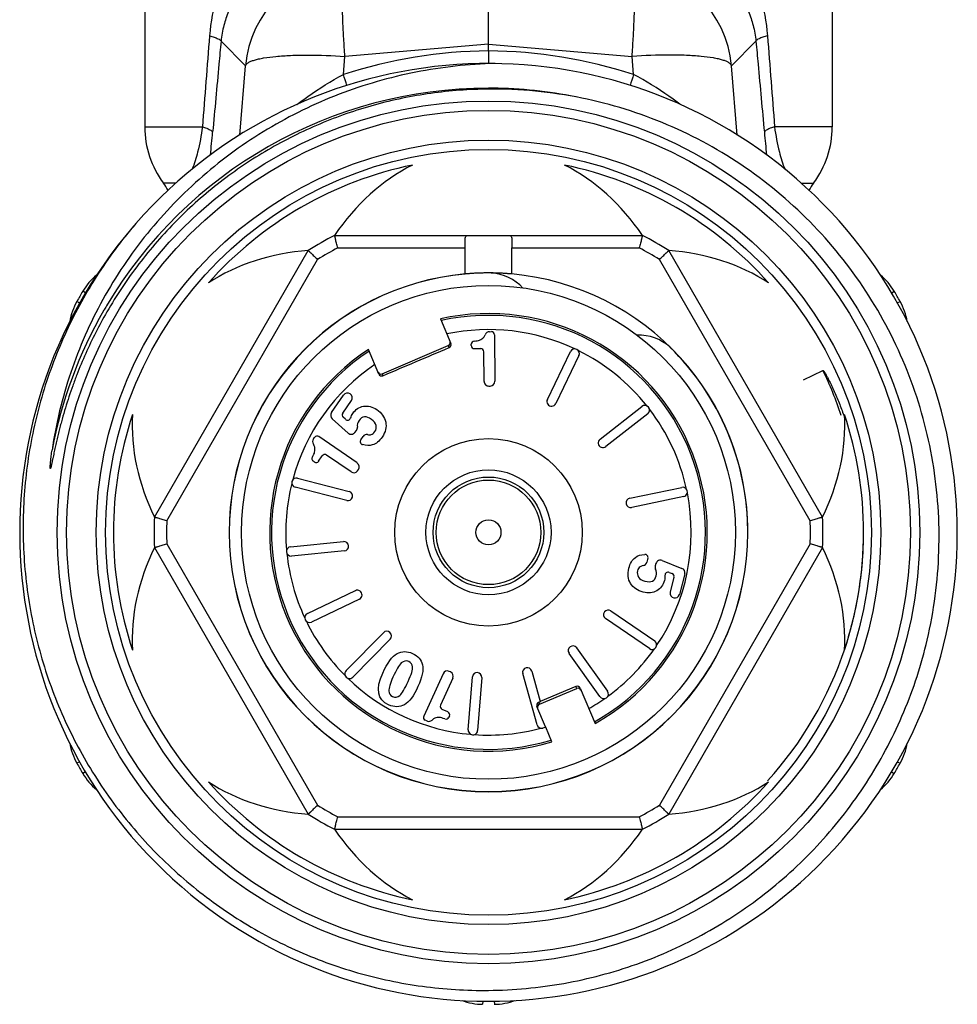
# Model space of a CAD drawing. Header units: millimetres. Extents: x 14365 to 105143, y -126377 to -22383.
# Tile 118 of 256: x 73146 to 73176, y -126206 to -126174. Entities that reach past the tile are written whole.
import ezdxf

# ---------------------------------------------------------------- set-up
doc = ezdxf.new("R2010")
doc.units = ezdxf.units.MM

msp = doc.modelspace()

# ---------------------------------------------------------------- linework, layer by layer
at = {"color": 0, "linetype": 'Continuous', "lineweight": -2}
for p, q in [((73149.834, -126170.463), (73149.834, -126177.547)), ((73171.834, -126170.463), (73171.834, -126177.547)), ((73160.834, -126174.899), (73160.834, -126172.02)), ((73153.06, -126175.59), (73152.276, -126174.81)), ((73160.834, -126174.899), (73156.24, -126175.29)), ((73160.834, -126175.116), (73160.834, -126174.899)), ((73160.834, -126174.899), (73165.428, -126175.29)), ((73168.608, -126175.59), (73169.392, -126174.81)), ((73156.192, -126175.869), (73156.24, -126175.29)), ((73160.834, -126175.116), (73160.834, -126175.519)), ((73165.476, -126175.869), (73165.428, -126175.29)), ((73152.879, -126177.809), (73153.06, -126175.59)), ((73168.789, -126177.809), (73168.608, -126175.59)), ((73149.834, -126177.547), (73151.681, -126177.547)), ((73171.834, -126177.547), (73169.987, -126177.547)), ((73150.828, -126179.347), (73150.434, -126179.347)), ((73170.834, -126179.347), (73171.234, -126179.347)), ((73155.911, -126181.019), (73165.757, -126181.019)), ((73150.145, -126190.033), (73155.069, -126181.505)), ((73156.009, -126181.419), (73160.086, -126181.419)), ((73160.086, -126182.253), (73160.086, -126181.419)), ((73161.582, -126182.253), (73161.582, -126181.419)), ((73161.582, -126181.419), (73165.659, -126181.419)), ((73171.523, -126190.033), (73166.6, -126181.505)), ((73150.541, -126190.147), (73155.366, -126181.79)), ((73171.127, -126190.147), (73166.302, -126181.79)), ((73147.94, -126182.861), (73147.851, -126182.808)), ((73173.726, -126182.862), (73173.817, -126182.808)), ((73147.756, -126183.182), (73147.665, -126183.131)), ((73173.913, -126183.181), (73174.003, -126183.131)), ((73159.294, -126183.69), (73159.627, -126184.477)), ((73160.868, -126184.099), (73160.927, -126184.098)), ((73161.028, -126184.197), (73161.041, -126185.686)), ((73157.326, -126185.454), (73156.992, -126184.667)), ((73157.431, -126185.445), (73159.548, -126184.546)), ((73159.574, -126184.608), (73159.548, -126184.546)), ((73160.282, -126184.543), (73160.282, -126184.501)), ((73160.383, -126184.642), (73160.586, -126184.64)), ((73160.695, -126185.689), (73160.687, -126184.739)), ((73162.718, -126186.268), (73163.457, -126184.736)), ((73163.727, -126184.866), (73162.988, -126186.398)), ((73170.914, -126185.637), (73171.535, -126185.336)), ((73157.431, -126185.445), (73157.457, -126185.507)), ((73160.846, -126185.838), (73160.892, -126185.837)), ((73155.813, -126186.689), (73156.199, -126186.127)), ((73156.172, -126186.705), (73156.451, -126186.3)), ((73164.404, -126187.539), (73165.744, -126186.492)), ((73156.342, -126187.341), (73155.836, -126186.885)), ((73156.261, -126186.903), (73156.187, -126186.836)), ((73165.929, -126186.729), (73164.589, -126187.776)), ((73156.562, -126187.32), (73156.609, -126187.258)), ((73155.234, -126187.531), (73155.267, -126187.483)), ((73156.633, -126188.3), (73155.406, -126187.457)), ((73156.749, -126187.56), (73156.82, -126187.456)), ((73155.261, -126188.266), (73155.227, -126188.242)), ((73155.4, -126188.24), (73155.515, -126188.073)), ((73156.437, -126188.585), (73155.654, -126188.047)), ((73156.646, -126188.547), (73156.672, -126188.509)), ((73154.726, -126188.784), (73156.372, -126189.21)), ((73156.297, -126189.5), (73154.65, -126189.075)), ((73165.354, -126189.426), (73167.019, -126189.079)), ((73167.08, -126189.373), (73165.415, -126189.719)), ((73150.145, -126191.005), (73155.069, -126199.533)), ((73150.541, -126190.89), (73155.366, -126199.247)), ((73154.501, -126190.978), (73156.194, -126190.815)), ((73171.127, -126190.89), (73166.302, -126199.247)), ((73171.523, -126191.005), (73166.6, -126199.533)), ((73156.222, -126191.114), (73154.529, -126191.277)), ((73165.935, -126191.349), (73165.904, -126191.471)), ((73166.193, -126191.511), (73166.17, -126191.585)), ((73166.392, -126191.416), (73167.024, -126191.671)), ((73166.618, -126191.8), (73166.71, -126191.837)), ((73166.769, -126191.955), (73166.646, -126192.431)), ((73167.112, -126191.848), (73166.942, -126192.508)), ((73155.04, -126193.116), (73156.575, -126192.384)), ((73156.704, -126192.655), (73155.169, -126193.387)), ((73165.981, -126194.238), (73164.579, -126193.275)), ((73164.749, -126193.028), (73166.151, -126193.991)), ((73156.278, -126194.942), (73157.47, -126193.729)), ((73157.684, -126193.939), (73156.492, -126195.152)), ((73163.655, -126194.215), (73164.643, -126195.6)), ((73164.398, -126195.774), (73163.411, -126194.39)), ((73159.379, -126195.041), (73158.761, -126196.396)), ((73159.693, -126195.185), (73159.299, -126196.049)), ((73159.619, -126194.986), (73159.577, -126194.967)), ((73160.186, -126196.836), (73160.32, -126195.14)), ((73160.619, -126195.164), (73160.486, -126196.859)), ((73162.386, -126196.676), (73161.932, -126195.037)), ((73162.221, -126194.957), (73162.492, -126195.934)), ((73163.633, -126195.45), (73162.492, -126195.934)), ((73163.66, -126195.512), (73163.633, -126195.45)), ((73163.764, -126195.503), (73164.244, -126196.632)), ((73162.463, -126196.02), (73163.66, -126195.512)), ((73162.661, -126196.742), (73162.385, -126196.092)), ((73162.493, -126195.938), (73162.438, -126195.961)), ((73162.438, -126195.961), (73162.463, -126196.02)), ((73159.534, -126196.266), (73159.349, -126196.181)), ((73159.583, -126196.398), (73159.566, -126196.436)), ((73158.865, -126196.553), (73158.811, -126196.528)), ((73162.666, -126196.754), (73162.571, -126196.781)), ((73162.863, -126197.218), (73162.666, -126196.754)), ((73147.755, -126197.856), (73147.665, -126197.907)), ((73173.913, -126197.856), (73174.003, -126197.907)), ((73147.942, -126198.176), (73147.851, -126198.23)), ((73173.727, -126198.176), (73173.817, -126198.23)), ((73156.009, -126199.619), (73165.659, -126199.619)), ((73155.911, -126200.019), (73165.757, -126200.019)), ((73160.649, -126205.513), (73160.647, -126205.618)), ((73161.019, -126205.513), (73161.021, -126205.618))]:
    msp.add_line(p, q, dxfattribs=at)
for radius in [13.8, 13.5, 12.55, 12.25, 7.9, 3, 2, 1.77, 1.673, 0.4]:
    msp.add_circle((73160.834, -126190.519), radius, dxfattribs=at)
for centre, radius, start, end in [((73156.549, -126175.9), 3.503, 95.0702, 174.9331), ((73165.119, -126175.9), 3.503, 5.0669, 84.9298), ((73161.008, -126190.864), 15.75, 90.6339, 107.8048), ((73160.66, -126190.864), 15.75, 72.1952, 89.3661), ((73160.834, -126190.519), 15, 139.2303, 138.8082), ((73102.183, -126192.866), 56.621, 17.0913, 17.4689), ((73219.494, -126192.869), 56.63, 162.5311, 162.9081), ((73160.834, -126190.519), 14.21, 90.002, 149.3478), ((73160.834, -126190.489), 14.18, 89.4131, 90.0033), ((73160.964, -126190.64), 14.302, 78.4831, 90.5187), ((73160.833, -126190.525), 14.216, 78.6748, 89.4107), ((73152.834, -126177.547), 3, 180, 216.8699), ((73168.834, -126177.547), 3, 323.1301, 0), ((73079.532, -126171.031), 72.784, 354.15434, 354.72585), ((73242.127, -126171.032), 72.775, 185.27414, 185.84724), ((73160.834, -126190.519), 12, 101.6766, 138.3234), ((73160.834, -126190.519), 12, 41.6766, 78.3234), ((73148.834, -126180.547), 2, 29.1836, 36.8699), ((73172.834, -126180.547), 2, 143.1301, 150.8636), ((73160.834, -126190.519), 10.7, 117.3956, 122.6044), ((73160.834, -126190.519), 10.7, 57.3956, 62.6044), ((73160.834, -126190.519), 10.3, 117.9331, 122.0669), ((73160.834, -126190.519), 10.3, 57.9331, 62.0669), ((73160.834, -126190.519), 8.3, 95.1728, 180), ((73160.834, -126190.519), 8.295, 95.1842, 180), ((73160.834, -126183.719), 1.5, 42.7113, 86.5541), ((73160.834, -126190.519), 8.3, 0, 84.8272), ((73149.571, -126183.829), 2, 129.629, 149.292), ((73172.097, -126183.829), 2, 30.708, 50.3124), ((73160.834, -126190.519), 15.1, 149.292, 150.708), ((73160.834, -126190.519), 15.1, 29.292, 30.708), ((73149.409, -126184.11), 2, 150.708, 170.3287), ((73172.259, -126184.11), 2, 9.5991, 29.292), ((73160.835, -126190.519), 14.21, 150.0079, 169.3258), ((73160.813, -126190.507), 14.185, 149.3461, 150.007), ((73160.834, -126190.519), 7, 299.1506, 102.7134), ((73160.834, -126190.519), 6.942, 299.202, 102.627), ((73160.834, -126190.519), 6.486, 64.7815, 101.8882), ((73160.869, -126184.249), 0.15, 90.5, 158.8914), ((73160.928, -126184.198), 0.1, 0.5, 90.5), ((73159.535, -126184.516), 0.1, 293.0502, 23.0616), ((73160.382, -126184.5), 0.1, 93.504, 180.5), ((73165.642, -126185.71), 1.5, 48.4459, 91.9926), ((73160.834, -126190.519), 7, 123.2866, 286.8494), ((73160.834, -126190.519), 6.942, 123.373, 286.798), ((73160.382, -126184.542), 0.1, 180.5, 270.5), ((73160.587, -126184.74), 0.1, 0.5, 90.5), ((73163.592, -126184.801), 0.15, 334.25, 154.25), ((73160.834, -126190.519), 6.486, 38.5315, 63.7185), ((73160.834, -126190.519), 8.295, 0, 45.6222), ((73160.834, -126190.519), 6.486, 124.1118, 164.9685), ((73160.815, -126190.526), 11.91, 18.3386, 25.8345), ((73157.418, -126185.415), 0.1, 202.9384, 292.9498), ((73160.845, -126185.688), 0.15, 180.5, 270.5), ((73160.891, -126185.687), 0.15, 270.5, 0.5), ((73156.322, -126186.212), 0.15, 325.5, 145.5), ((73162.853, -126186.333), 0.15, 154.25, 334.25), ((73165.837, -126186.61), 0.15, 308, 128), ((73160.834, -126190.519), 6.486, 12.2815, 37.4685), ((73160.834, -126190.519), 12, 161.6766, 198.3234), ((73155.936, -126186.774), 0.15, 145.5, 227.948), ((73156.254, -126186.762), 0.1, 145.5, 227.9551), ((73156.328, -126186.829), 0.1, 227.9551, 342.887), ((73160.834, -126190.519), 12, 341.6766, 18.3234), ((73156.489, -126187.168), 0.15, 322.9906, 6.2843), ((73155.357, -126187.616), 0.15, 145.5, 213.8914), ((73155.35, -126187.539), 0.1, 55.5, 145.5), ((73156.442, -126187.23), 0.15, 227.948, 322.9906), ((73156.831, -126187.617), 0.1, 145.5, 252.8727), ((73156.943, -126187.541), 0.15, 80.8809, 145.5), ((73164.496, -126187.658), 0.15, 128, 308), ((73155.283, -126188.16), 0.1, 148.504, 235.5), ((73155.318, -126188.184), 0.1, 235.5, 325.5), ((73155.598, -126188.129), 0.1, 55.5, 145.5), ((73156.522, -126188.462), 0.15, 235.5, 325.5), ((73156.548, -126188.424), 0.15, 325.5, 55.5), ((73154.688, -126188.929), 0.15, 75.5, 255.5), ((73160.834, -126190.519), 6.486, 166.0315, 184.9685), ((73167.049, -126189.226), 0.15, 281.75, 101.75), ((73156.335, -126189.355), 0.15, 255.5, 75.5), ((73165.384, -126189.572), 0.15, 101.75, 281.75), ((73160.834, -126190.519), 6.486, 326.0315, 11.2185), ((73160.834, -126190.519), 10.7, 177.3956, 182.6044), ((73160.834, -126190.519), 10.3, 177.9331, 182.0669), ((73160.834, -126190.519), 10.3, 357.9331, 2.0669), ((73160.834, -126190.519), 10.7, 357.3956, 2.6044), ((73161.169, -126190.543), 11.664, 0.7643, 1.4862), ((73161.16, -126190.543), 11.673, 0.0887, 0.7643), ((73160.834, -126190.519), 8.3, 180, 0), ((73160.834, -126190.519), 8.295, 180, 0), ((73161.144, -126190.543), 11.69, 358.1985, 359.7691), ((73161.154, -126190.543), 11.679, 359.7694, 0.0888), ((73154.515, -126191.127), 0.15, 95.5, 275.5), ((73156.208, -126190.964), 0.15, 275.5, 95.5), ((73161.124, -126190.542), 11.71, 355.8618, 357.9431), ((73161.135, -126190.543), 11.698, 357.9435, 358.1987), ((73160.834, -126190.519), 6.486, 186.0315, 204.9685), ((73165.838, -126191.324), 0.1, 345.5, 92.8727), ((73166.336, -126191.555), 0.15, 67.948, 162.9906), ((73161.112, -126190.541), 11.721, 355.359, 355.862), ((73165.758, -126191.433), 0.15, 280.8809, 345.5), ((73166.313, -126191.629), 0.15, 162.9906, 206.2843), ((73166.967, -126191.81), 0.15, 345.5, 67.948), ((73161.104, -126190.541), 11.729, 353.8837, 355.3589), ((73166.58, -126191.893), 0.1, 67.9551, 182.8871), ((73166.672, -126191.93), 0.1, 345.5, 67.9551), ((73161.086, -126190.539), 11.747, 351.9711, 353.8836), ((73161.068, -126190.536), 11.766, 350.1203, 351.4778), ((73161.076, -126190.537), 11.757, 351.4779, 351.9713), ((73156.639, -126192.52), 0.15, 295.5, 115.5), ((73166.797, -126192.47), 0.15, 165.5, 345.5), ((73161.027, -126190.527), 11.807, 341.7627, 350.1126), ((73155.104, -126193.252), 0.15, 115.5, 295.5), ((73164.664, -126193.151), 0.15, 55.5, 235.5), ((73160.834, -126190.519), 6.486, 206.0315, 224.9685), ((73157.577, -126193.834), 0.15, 315.5, 135.5), ((73163.533, -126194.302), 0.15, 35.5, 215.5), ((73160.834, -126190.519), 6.486, 306.0315, 324.9685), ((73166.066, -126194.115), 0.15, 235.5, 55.5), ((73161.019, -126190.524), 11.816, 317.7447, 341.759), ((73162.076, -126194.997), 0.15, 15.5, 195.5), ((73156.385, -126195.047), 0.15, 135.5, 315.5), ((73160.834, -126190.519), 6.486, 226.0315, 264.9685), ((73159.515, -126195.103), 0.15, 65.5, 155.5), ((73159.557, -126195.122), 0.15, 335.5, 65.5), ((73160.469, -126195.152), 0.15, 355.5, 175.5), ((73163.672, -126195.542), 0.1, 22.9368, 112.9569), ((73164.521, -126195.687), 0.15, 215.5, 35.5), ((73159.39, -126196.09), 0.1, 155.5, 245.5), ((73162.477, -126196.053), 0.1, 113.0431, 203.0632), ((73160.834, -126190.519), 6.486, 299.6402, 304.9685), ((73158.852, -126196.437), 0.1, 155.5, 245.5), ((73159.475, -126196.395), 0.1, 248.504, 335.5), ((73159.492, -126196.357), 0.1, 335.5, 65.5), ((73158.927, -126196.416), 0.15, 245.5, 313.8914), ((73162.531, -126196.636), 0.15, 195.5, 285.5), ((73160.336, -126196.848), 0.15, 175.5, 355.5), ((73160.834, -126190.519), 6.486, 266.0315, 284.9685), ((73149.409, -126196.928), 2, 189.5598, 209.292), ((73172.259, -126196.928), 2, 330.708, 350.3043), ((73160.834, -126190.519), 15.1, 209.292, 210.708), ((73160.834, -126190.519), 15.1, 329.292, 330.708), ((73149.571, -126197.209), 2, 210.708, 230.3412), ((73172.097, -126197.209), 2, 309.7718, 329.292), ((73160.834, -126190.519), 12, 221.6766, 258.3234), ((73160.834, -126190.519), 12, 281.6766, 318.3234), ((73160.834, -126190.519), 10.3, 237.9331, 242.0669), ((73160.834, -126190.519), 10.3, 297.9331, 302.0669), ((73160.834, -126190.519), 10.7, 237.3956, 242.6044), ((73160.834, -126190.519), 10.7, 297.3956, 302.6044), ((73160.672, -126203.618), 2, 249.737, 269.292), ((73160.996, -126203.618), 2, 270.708, 290.2622)]:
    msp.add_arc(centre, radius, start, end, dxfattribs=at)
for centre, major_axis, ratio, start_param, end_param in [((73160.834, -126186.002), (0, -7.823), 0.816497, -2.751544, -2.261468), ((73160.834, -126186.002), (0, -7.823), 0.816497, 2.261468, 2.751544), ((73156.923, -126188.261), (6.775, -3.911), 0.816497, -4.021717, -3.531642), ((73164.745, -126188.261), (6.775, 3.911), 0.816497, 0.390049, 0.880125), ((73159.509, -126184.454), (0.0391, -0.0921), 0.999848, 0, 1.387806), ((73157.392, -126185.353), (-0.0391, 0.0921), 0.999848, 7.853982, 9.424778), ((73156.923, -126188.261), (6.775, -3.911), 0.816497, -2.751544, -2.261468), ((73164.745, -126188.261), (6.775, 3.911), 0.816497, -0.880125, -0.390049), ((73156.923, -126192.777), (6.775, 3.911), 0.816497, -4.021717, -3.531642), ((73164.745, -126192.777), (6.775, -3.911), 0.816497, 0.390049, 0.880125), ((73163.699, -126195.604), (0.0391, -0.0921), 0.999848, 7.853982, 9.424778), ((73162.502, -126196.112), (-0.0391, 0.0921), 0.999848, 6.283185, 7.670991), ((73156.923, -126192.777), (6.775, 3.911), 0.816497, -2.751544, -2.261468), ((73164.745, -126192.777), (6.775, -3.911), 0.816497, -0.880125, -0.390049), ((73160.834, -126195.035), (0, -7.823), 0.816497, -0.880125, -0.390049), ((73160.834, -126195.035), (0, -7.823), 0.816497, 0.390049, 0.880125)]:
    msp.add_ellipse(centre, major_axis=major_axis, ratio=ratio, start_param=start_param, end_param=end_param, dxfattribs=at)
for points, knots in [([(73154.267, -126170.463), (73153.939, -126170.675), (73153.485, -126171.059), (73152.981, -126171.666), (73152.534, -126172.348), (73152.105, -126173.332), (73151.943, -126174.19), (73151.908, -126174.636)], [0, 0, 0, 0, 0.236383, 0.355525, 0.47665, 0.72911, 1, 1, 1, 1]), ([(73167.401, -126170.463), (73167.729, -126170.675), (73168.183, -126171.059), (73168.687, -126171.666), (73169.135, -126172.348), (73169.563, -126173.332), (73169.725, -126174.19), (73169.76, -126174.636)], [0, 0, 0, 0, 0.236383, 0.355525, 0.47665, 0.72911, 1, 1, 1, 1]), ([(73154.083, -126172.187), (73153.86, -126172.305), (73153.437, -126172.587), (73152.894, -126173.15), (73152.545, -126173.743), (73152.35, -126174.313), (73152.292, -126174.638), (73152.276, -126174.81)], [0, 0, 0, 0, 0.227856, 0.45619, 0.703057, 0.843391, 1, 1, 1, 1]), ([(73167.585, -126172.187), (73167.808, -126172.305), (73168.231, -126172.587), (73168.774, -126173.15), (73169.123, -126173.743), (73169.318, -126174.313), (73169.376, -126174.638), (73169.392, -126174.81)], [0, 0, 0, 0, 0.227856, 0.45619, 0.703057, 0.843391, 1, 1, 1, 1]), ([(73156.24, -126175.29), (73156.226, -126175.1), (73156.202, -126174.731), (73156.175, -126174.199), (73156.158, -126173.716), (73156.152, -126173.295), (73156.155, -126172.989), (73156.165, -126172.785), (73156.174, -126172.664), (73156.186, -126172.566), (73156.2, -126172.492), (73156.215, -126172.442), (73156.231, -126172.416), (73156.24, -126172.411)], [0, 0, 0, 0, 0.197448, 0.383206, 0.551789, 0.698562, 0.819359, 0.86896, 0.910905, 0.944973, 0.971014, 0.989114, 1, 1, 1, 1]), ([(73165.428, -126175.29), (73165.442, -126175.1), (73165.466, -126174.731), (73165.493, -126174.199), (73165.51, -126173.716), (73165.517, -126173.295), (73165.513, -126172.989), (73165.503, -126172.785), (73165.494, -126172.664), (73165.483, -126172.566), (73165.468, -126172.492), (73165.453, -126172.442), (73165.437, -126172.416), (73165.428, -126172.411)], [0, 0, 0, 0, 0.197448, 0.383206, 0.551789, 0.698562, 0.819359, 0.86896, 0.910905, 0.944973, 0.971014, 0.989114, 1, 1, 1, 1]), ([(73151.908, -126174.636), (73151.959, -126174.65), (73152.05, -126174.676), (73152.165, -126174.72), (73152.239, -126174.759), (73152.273, -126174.794), (73152.276, -126174.81)], [0, 0, 0, 0, 0.384383, 0.679056, 0.881179, 1, 1, 1, 1]), ([(73169.76, -126174.636), (73169.709, -126174.65), (73169.618, -126174.676), (73169.503, -126174.72), (73169.429, -126174.759), (73169.395, -126174.794), (73169.392, -126174.81)], [0, 0, 0, 0, 0.384383, 0.679056, 0.881179, 1, 1, 1, 1]), ([(73152.276, -126174.81), (73152.254, -126175.053), (73152.165, -126176.023), (73152.075, -126176.994), (73152.008, -126177.721)], [0, 0, 0, 0, 0.250129, 1, 1, 1, 1]), ([(73169.392, -126174.81), (73169.414, -126175.053), (73169.503, -126176.023), (73169.593, -126176.994), (73169.66, -126177.721)], [0, 0, 0, 0, 0.250129, 1, 1, 1, 1]), ([(73153.06, -126175.59), (73153.073, -126175.549), (73153.136, -126175.495), (73153.237, -126175.445), (73153.349, -126175.406), (73153.486, -126175.371), (73153.715, -126175.326), (73154.056, -126175.285), (73154.524, -126175.256), (73155.261, -126175.242), (73155.84, -126175.264), (73156.24, -126175.29)], [0, 0, 0, 0, 0.039817, 0.069007, 0.10527, 0.148712, 0.19925, 0.320444, 0.465743, 0.630843, 1, 1, 1, 1]), ([(73168.608, -126175.59), (73168.596, -126175.549), (73168.532, -126175.495), (73168.431, -126175.445), (73168.319, -126175.406), (73168.183, -126175.371), (73167.953, -126175.326), (73167.612, -126175.285), (73167.144, -126175.256), (73166.407, -126175.242), (73165.828, -126175.264), (73165.428, -126175.29)], [0, 0, 0, 0, 0.039817, 0.069007, 0.10527, 0.148712, 0.19925, 0.320444, 0.465743, 0.630843, 1, 1, 1, 1]), ([(73161.046, -126175.52), (73160.195, -126175.54), (73158.494, -126175.726), (73156.03, -126176.435), (73154.107, -126177.372), (73152.685, -126178.311), (73151.35, -126179.37), (73149.863, -126180.906), (73148.668, -126182.681), (73147.913, -126184.208), (73147.295, -126185.796), (73146.994, -126187.045), (73146.87, -126187.887)], [0, 0, 0, 0, 0.124979, 0.249957, 0.37493, 0.437476, 0.500021, 0.624989, 0.749955, 0.812492, 0.87504, 1, 1, 1, 1]), ([(73154.703, -126176.833), (73154.818, -126176.745), (73155.293, -126176.393), (73155.798, -126176.079), (73156.192, -126175.869)], [0, 0, 0, 0, 0.24471, 1, 1, 1, 1]), ([(73166.955, -126176.825), (73166.841, -126176.738), (73166.368, -126176.389), (73165.868, -126176.077), (73165.476, -126175.869)], [0, 0, 0, 0, 0.244791, 1, 1, 1, 1]), ([(73160.834, -126176.339), (73160.218, -126176.344), (73158.985, -126176.435), (73157.169, -126176.811), (73155.418, -126177.418), (73153.76, -126178.247), (73152.224, -126179.283), (73150.835, -126180.511), (73149.617, -126181.907), (73148.931, -126182.935), (73148.623, -126183.469)], [0, 0, 0, 0, 0.125039, 0.250061, 0.375073, 0.500072, 0.625063, 0.750047, 0.875026, 1, 1, 1, 1]), ([(73174.87, -126193.963), (73175.087, -126193.034), (73175.339, -126191.128), (73175.144, -126188.256), (73174.384, -126185.477), (73173.089, -126182.905), (73171.308, -126180.641), (73169.112, -126178.776), (73166.589, -126177.388), (73164.754, -126176.816), (73163.819, -126176.626)], [0, 0, 0, 0, 0.125004, 0.250009, 0.375009, 0.50001, 0.625011, 0.750011, 0.875, 1, 1, 1, 1]), ([(73151.681, -126177.547), (73151.646, -126177.818), (73151.559, -126178.277), (73151.421, -126178.723), (73151.352, -126178.902)], [0, 0, 0, 0, 0.587244, 1, 1, 1, 1]), ([(73151.681, -126177.547), (73151.727, -126177.561), (73151.807, -126177.587), (73151.91, -126177.631), (73151.977, -126177.671), (73152.005, -126177.706), (73152.008, -126177.721)], [0, 0, 0, 0, 0.378625, 0.670226, 0.873611, 1, 1, 1, 1]), ([(73169.987, -126177.547), (73169.941, -126177.561), (73169.861, -126177.587), (73169.759, -126177.631), (73169.692, -126177.671), (73169.663, -126177.706), (73169.66, -126177.721)], [0, 0, 0, 0, 0.378625, 0.670226, 0.873611, 1, 1, 1, 1]), ([(73169.987, -126177.547), (73170.022, -126177.819), (73170.109, -126178.278), (73170.248, -126178.725), (73170.317, -126178.904)], [0, 0, 0, 0, 0.58743, 1, 1, 1, 1]), ([(73149.546, -126180.64), (73149.086, -126181.177), (73148.241, -126182.316), (73147.228, -126184.186), (73146.49, -126186.182), (73146.041, -126188.261), (73145.892, -126190.383), (73146.045, -126192.505), (73146.499, -126194.583), (73147.244, -126196.576), (73148.266, -126198.442), (73149.544, -126200.143), (73151.052, -126201.643), (73152.759, -126202.912), (73154.631, -126203.923), (73156.629, -126204.655), (73158.711, -126205.092), (73160.127, -126205.18), (73160.834, -126205.172)], [0, 0, 0, 0, 0.062494, 0.125002, 0.187498, 0.249999, 0.3125, 0.375, 0.437499, 0.499998, 0.562499, 0.625002, 0.687503, 0.750001, 0.812501, 0.874997, 0.937507, 1, 1, 1, 1]), ([(73156.009, -126181.419), (73156.003, -126181.393), (73155.99, -126181.343), (73155.972, -126181.27), (73155.955, -126181.202), (73155.943, -126181.15), (73155.934, -126181.112), (73155.928, -126181.089), (73155.923, -126181.068), (73155.919, -126181.051), (73155.916, -126181.039), (73155.914, -126181.031), (73155.913, -126181.027), (73155.912, -126181.024), (73155.911, -126181.021), (73155.911, -126181.02), (73155.911, -126181.019), (73155.911, -126181.019)], [0, 0, 0, 0, 0.192194, 0.37797, 0.549967, 0.701873, 0.768403, 0.827666, 0.878994, 0.921856, 0.955733, 0.969154, 0.980187, 0.98881, 0.995001, 0.998738, 1, 1, 1, 1]), ([(73160.084, -126181.225), (73160.084, -126181.196), (73160.084, -126181.155), (73160.091, -126181.103), (73160.1, -126181.066), (73160.118, -126181.034), (73160.147, -126181.02), (73160.163, -126181.019), (73160.171, -126181.019)], [0, 0, 0, 0, 0.351227, 0.497304, 0.621768, 0.815461, 0.903944, 1, 1, 1, 1]), ([(73160.086, -126181.419), (73160.086, -126181.385), (73160.085, -126181.321), (73160.084, -126181.256), (73160.084, -126181.225)], [0, 0, 0, 0, 0.516422, 1, 1, 1, 1]), ([(73161.497, -126181.019), (73161.505, -126181.019), (73161.521, -126181.02), (73161.55, -126181.034), (73161.568, -126181.066), (73161.577, -126181.103), (73161.584, -126181.155), (73161.584, -126181.196), (73161.584, -126181.225)], [0, 0, 0, 0, 0.096056, 0.184539, 0.378232, 0.502696, 0.648773, 1, 1, 1, 1]), ([(73161.584, -126181.225), (73161.584, -126181.256), (73161.583, -126181.321), (73161.582, -126181.385), (73161.582, -126181.419)], [0, 0, 0, 0, 0.483578, 1, 1, 1, 1]), ([(73165.757, -126181.019), (73165.757, -126181.019), (73165.757, -126181.02), (73165.757, -126181.021), (73165.756, -126181.024), (73165.755, -126181.027), (73165.754, -126181.031), (73165.753, -126181.039), (73165.75, -126181.051), (73165.745, -126181.068), (73165.74, -126181.089), (73165.735, -126181.112), (73165.726, -126181.15), (73165.713, -126181.202), (73165.696, -126181.27), (73165.678, -126181.343), (73165.666, -126181.393), (73165.659, -126181.419)], [0, 0, 0, 0, 0.001262, 0.004999, 0.01119, 0.019813, 0.030846, 0.044267, 0.078144, 0.121006, 0.172334, 0.231597, 0.298127, 0.450033, 0.62203, 0.807806, 1, 1, 1, 1]), ([(73155.069, -126181.505), (73155.068, -126181.505), (73155.069, -126181.506), (73155.07, -126181.507), (73155.072, -126181.508), (73155.075, -126181.511), (73155.078, -126181.514), (73155.084, -126181.52), (73155.093, -126181.528), (73155.105, -126181.54), (73155.121, -126181.555), (73155.138, -126181.572), (73155.166, -126181.598), (73155.204, -126181.635), (73155.255, -126181.684), (73155.309, -126181.736), (73155.347, -126181.772), (73155.366, -126181.79)], [0, 0, 0, 0, 0.001262, 0.004999, 0.01119, 0.019813, 0.030846, 0.044267, 0.078144, 0.121006, 0.172334, 0.231597, 0.298127, 0.450033, 0.62203, 0.807806, 1, 1, 1, 1]), ([(73166.302, -126181.79), (73166.321, -126181.772), (73166.359, -126181.736), (73166.413, -126181.684), (73166.464, -126181.635), (73166.502, -126181.598), (73166.53, -126181.572), (73166.548, -126181.555), (73166.563, -126181.54), (73166.575, -126181.528), (73166.584, -126181.52), (73166.59, -126181.514), (73166.594, -126181.511), (73166.596, -126181.508), (73166.598, -126181.507), (73166.599, -126181.506), (73166.6, -126181.505), (73166.6, -126181.505)], [0, 0, 0, 0, 0.192194, 0.37797, 0.549967, 0.701873, 0.768403, 0.827666, 0.878994, 0.921856, 0.955733, 0.969154, 0.980187, 0.98881, 0.995001, 0.998738, 1, 1, 1, 1]), ([(73161.584, -126182.253), (73161.584, -126182.253), (73161.584, -126182.253), (73161.583, -126182.253), (73161.582, -126182.253), (73161.579, -126182.253), (73161.575, -126182.252), (73161.569, -126182.252), (73161.561, -126182.251), (73161.551, -126182.25), (73161.54, -126182.249), (73161.521, -126182.248), (73161.493, -126182.246), (73161.456, -126182.243), (73161.412, -126182.24), (73161.363, -126182.237), (73161.308, -126182.233), (73161.227, -126182.229), (73161.117, -126182.225), (73160.979, -126182.221), (73160.834, -126182.22), (73160.69, -126182.221), (73160.551, -126182.225), (73160.441, -126182.229), (73160.36, -126182.233), (73160.305, -126182.237), (73160.256, -126182.24), (73160.213, -126182.243), (73160.175, -126182.246), (73160.147, -126182.248), (73160.129, -126182.249), (73160.117, -126182.25), (73160.107, -126182.251), (73160.099, -126182.252), (73160.093, -126182.252), (73160.089, -126182.253), (73160.086, -126182.253), (73160.085, -126182.253), (73160.085, -126182.253), (73160.084, -126182.253), (73160.084, -126182.253)], [0, 0, 0, 0, 0.000155, 0.000609, 0.001364, 0.00242, 0.005429, 0.009633, 0.015027, 0.021596, 0.029317, 0.038171, 0.05919, 0.08446, 0.113715, 0.146679, 0.18304, 0.222435, 0.308822, 0.402539, 0.500004, 0.597467, 0.691184, 0.777572, 0.816966, 0.853326, 0.886289, 0.915544, 0.940814, 0.961833, 0.970685, 0.978406, 0.984973, 0.990367, 0.994571, 0.99758, 0.998635, 0.99939, 0.999845, 1, 1, 1, 1]), ([(73148.623, -126183.469), (73148.499, -126183.684), (73148.262, -126184.12), (73147.941, -126184.791), (73147.702, -126185.364), (73147.529, -126185.829), (73147.408, -126186.18), (73147.295, -126186.535), (73147.209, -126186.833), (73147.144, -126187.072), (73147.097, -126187.252), (73147.053, -126187.433), (73147.01, -126187.614), (73146.97, -126187.796), (73146.937, -126187.947), (73146.912, -126188.068), (73146.896, -126188.144), (73146.883, -126188.205), (73146.874, -126188.25), (73146.864, -126188.296), (73146.855, -126188.341), (73146.846, -126188.379), (73146.839, -126188.409), (73146.834, -126188.428), (73146.831, -126188.443), (73146.827, -126188.454), (73146.824, -126188.463), (73146.823, -126188.47), (73146.82, -126188.475), (73146.816, -126188.478), (73146.813, -126188.477), (73146.811, -126188.474), (73146.811, -126188.469), (73146.811, -126188.463), (73146.811, -126188.458), (73146.81, -126188.45), (73146.811, -126188.44), (73146.811, -126188.429), (73146.811, -126188.413), (73146.813, -126188.387), (73146.815, -126188.348), (73146.819, -126188.302), (73146.823, -126188.256), (73146.828, -126188.209), (73146.835, -126188.148), (73146.848, -126188.04), (73146.861, -126187.948), (73146.87, -126187.887)], [0, 0, 0, 0, 0.125102, 0.250203, 0.375303, 0.437858, 0.500413, 0.562966, 0.625519, 0.656796, 0.688071, 0.719346, 0.75062, 0.781892, 0.813161, 0.828794, 0.844424, 0.852238, 0.86005, 0.867861, 0.875669, 0.883471, 0.887369, 0.891259, 0.893207, 0.895133, 0.897081, 0.898069, 0.898984, 0.899815, 0.900137, 0.900486, 0.901495, 0.902539, 0.90347, 0.904404, 0.906354, 0.908293, 0.910232, 0.914123, 0.921914, 0.929713, 0.937516, 0.945323, 0.953131, 0.968751, 1, 1, 1, 1]), ([(73171.535, -126185.336), (73171.543, -126185.337), (73171.555, -126185.353), (73171.57, -126185.373), (73171.585, -126185.395), (73171.603, -126185.425), (73171.626, -126185.463), (73171.652, -126185.509), (73171.677, -126185.556), (73171.71, -126185.618), (73171.75, -126185.697), (73171.797, -126185.792), (73171.842, -126185.888), (73171.886, -126185.985), (73171.944, -126186.114), (73172.012, -126186.277), (73172.091, -126186.474), (73172.165, -126186.673), (73172.212, -126186.807), (73172.234, -126186.874)], [0, 0, 0, 0, 0.014835, 0.030379, 0.045973, 0.061583, 0.092826, 0.124084, 0.155349, 0.18662, 0.24917, 0.311728, 0.37429, 0.436856, 0.499424, 0.624562, 0.749705, 0.874851, 1, 1, 1, 1]), ([(73150.541, -126190.147), (73150.515, -126190.14), (73150.465, -126190.126), (73150.393, -126190.105), (73150.326, -126190.085), (73150.274, -126190.07), (73150.238, -126190.06), (73150.214, -126190.053), (73150.194, -126190.047), (73150.177, -126190.042), (73150.165, -126190.039), (73150.158, -126190.036), (73150.153, -126190.035), (73150.15, -126190.034), (73150.147, -126190.033), (73150.146, -126190.033), (73150.145, -126190.032), (73150.145, -126190.033)], [0, 0, 0, 0, 0.192194, 0.37797, 0.549967, 0.701873, 0.768403, 0.827666, 0.878994, 0.921856, 0.955733, 0.969154, 0.980187, 0.98881, 0.995001, 0.998738, 1, 1, 1, 1]), ([(73171.523, -126190.033), (73171.523, -126190.032), (73171.522, -126190.033), (73171.521, -126190.033), (73171.518, -126190.034), (73171.515, -126190.035), (73171.511, -126190.036), (73171.503, -126190.039), (73171.491, -126190.042), (73171.474, -126190.047), (73171.454, -126190.053), (73171.43, -126190.06), (73171.394, -126190.07), (73171.342, -126190.085), (73171.275, -126190.105), (73171.203, -126190.126), (73171.153, -126190.14), (73171.127, -126190.147)], [0, 0, 0, 0, 0.001262, 0.004999, 0.01119, 0.019813, 0.030846, 0.044267, 0.078144, 0.121006, 0.172334, 0.231597, 0.298127, 0.450033, 0.62203, 0.807806, 1, 1, 1, 1]), ([(73150.145, -126191.005), (73150.145, -126191.005), (73150.146, -126191.005), (73150.147, -126191.005), (73150.15, -126191.004), (73150.153, -126191.003), (73150.158, -126191.001), (73150.165, -126190.999), (73150.177, -126190.996), (73150.194, -126190.991), (73150.214, -126190.985), (73150.238, -126190.978), (73150.274, -126190.967), (73150.326, -126190.952), (73150.393, -126190.933), (73150.465, -126190.912), (73150.515, -126190.897), (73150.541, -126190.89)], [0, 0, 0, 0, 0.001262, 0.004999, 0.01119, 0.019813, 0.030846, 0.044267, 0.078144, 0.121006, 0.172334, 0.231597, 0.298127, 0.450033, 0.62203, 0.807806, 1, 1, 1, 1]), ([(73171.523, -126191.005), (73171.523, -126191.005), (73171.522, -126191.005), (73171.521, -126191.005), (73171.518, -126191.004), (73171.515, -126191.003), (73171.511, -126191.001), (73171.503, -126190.999), (73171.491, -126190.996), (73171.474, -126190.991), (73171.454, -126190.985), (73171.43, -126190.978), (73171.394, -126190.967), (73171.342, -126190.952), (73171.275, -126190.933), (73171.203, -126190.912), (73171.153, -126190.897), (73171.127, -126190.89)], [0, 0, 0, 0, 0.001262, 0.004999, 0.01119, 0.019813, 0.030846, 0.044267, 0.078144, 0.121006, 0.172334, 0.231597, 0.298127, 0.450033, 0.62203, 0.807806, 1, 1, 1, 1]), ([(73160.834, -126205.172), (73161.64, -126205.164), (73163.253, -126205.014), (73165.6, -126204.393), (73167.813, -126203.394), (73169.831, -126202.043), (73171.597, -126200.377), (73173.062, -126198.441), (73174.186, -126196.288), (73174.686, -126194.747), (73174.87, -126193.963)], [0, 0, 0, 0, 0.124999, 0.250001, 0.375002, 0.500002, 0.625003, 0.750004, 0.875002, 1, 1, 1, 1]), ([(73155.366, -126199.247), (73155.347, -126199.266), (73155.309, -126199.302), (73155.255, -126199.354), (73155.204, -126199.402), (73155.166, -126199.44), (73155.138, -126199.466), (73155.121, -126199.483), (73155.105, -126199.497), (73155.093, -126199.51), (73155.084, -126199.518), (73155.078, -126199.524), (73155.075, -126199.527), (73155.072, -126199.529), (73155.07, -126199.531), (73155.069, -126199.532), (73155.068, -126199.532), (73155.069, -126199.533)], [0, 0, 0, 0, 0.192194, 0.37797, 0.549967, 0.701873, 0.768403, 0.827666, 0.878994, 0.921856, 0.955733, 0.969154, 0.980187, 0.98881, 0.995001, 0.998738, 1, 1, 1, 1]), ([(73166.6, -126199.533), (73166.6, -126199.532), (73166.599, -126199.532), (73166.598, -126199.531), (73166.596, -126199.529), (73166.594, -126199.527), (73166.59, -126199.524), (73166.584, -126199.518), (73166.575, -126199.51), (73166.563, -126199.497), (73166.548, -126199.483), (73166.53, -126199.466), (73166.502, -126199.44), (73166.464, -126199.402), (73166.413, -126199.354), (73166.359, -126199.302), (73166.321, -126199.266), (73166.302, -126199.247)], [0, 0, 0, 0, 0.001262, 0.004999, 0.01119, 0.019813, 0.030846, 0.044267, 0.078144, 0.121006, 0.172334, 0.231597, 0.298127, 0.450033, 0.62203, 0.807806, 1, 1, 1, 1]), ([(73155.911, -126200.019), (73155.911, -126200.019), (73155.911, -126200.018), (73155.911, -126200.017), (73155.912, -126200.014), (73155.913, -126200.011), (73155.914, -126200.006), (73155.916, -126199.998), (73155.919, -126199.986), (73155.923, -126199.969), (73155.928, -126199.949), (73155.934, -126199.925), (73155.943, -126199.888), (73155.955, -126199.836), (73155.972, -126199.768), (73155.99, -126199.695), (73156.003, -126199.644), (73156.009, -126199.619)], [0, 0, 0, 0, 0.001262, 0.004999, 0.01119, 0.019813, 0.030846, 0.044267, 0.078144, 0.121006, 0.172334, 0.231597, 0.298127, 0.450033, 0.62203, 0.807806, 1, 1, 1, 1]), ([(73165.659, -126199.619), (73165.666, -126199.644), (73165.678, -126199.695), (73165.696, -126199.768), (73165.713, -126199.836), (73165.726, -126199.888), (73165.735, -126199.925), (73165.74, -126199.949), (73165.745, -126199.969), (73165.75, -126199.986), (73165.753, -126199.998), (73165.754, -126200.006), (73165.755, -126200.011), (73165.756, -126200.014), (73165.757, -126200.017), (73165.757, -126200.018), (73165.757, -126200.019), (73165.757, -126200.019)], [0, 0, 0, 0, 0.192194, 0.37797, 0.549967, 0.701873, 0.768403, 0.827666, 0.878994, 0.921856, 0.955733, 0.969154, 0.980187, 0.98881, 0.995001, 0.998738, 1, 1, 1, 1])]:
    msp.add_open_spline(points, degree=3, knots=knots, dxfattribs=at)
for points in [[(73151.908, -126174.636), (73151.833, -126175.606), (73151.757, -126176.577), (73151.681, -126177.547)], [(73169.76, -126174.636), (73169.836, -126175.606), (73169.911, -126176.577), (73169.987, -126177.547)], [(73160.375, -126184.4), (73160.452, -126184.395), (73160.509, -126184.385), (73160.548, -126184.37)], [(73160.548, -126184.37), (73160.602, -126184.348), (73160.645, -126184.318), (73160.679, -126184.281)], [(73160.679, -126184.281), (73160.699, -126184.26), (73160.715, -126184.231), (73160.729, -126184.195)], [(73157.457, -126185.507), (73158.163, -126185.207), (73158.869, -126184.908), (73159.574, -126184.608)], [(73156.494, -126186.714), (73156.582, -126186.586), (73156.697, -126186.51), (73156.838, -126186.485)], [(73156.838, -126186.485), (73156.979, -126186.461), (73157.12, -126186.495), (73157.26, -126186.591)], [(73157.26, -126186.591), (73157.415, -126186.698), (73157.509, -126186.832), (73157.544, -126186.992)], [(73156.424, -126186.858), (73156.44, -126186.807), (73156.463, -126186.759), (73156.494, -126186.714)], [(73156.691, -126186.94), (73156.647, -126187.005), (73156.63, -126187.075), (73156.638, -126187.151)], [(73157.092, -126186.906), (73156.921, -126186.789), (73156.787, -126186.8), (73156.691, -126186.94)], [(73157.238, -126187.098), (73157.223, -126187.027), (73157.174, -126186.962), (73157.092, -126186.906)], [(73157.544, -126186.992), (73157.579, -126187.153), (73157.54, -126187.312), (73157.432, -126187.469)], [(73157.076, -126187.393), (73157.122, -126187.382), (73157.162, -126187.35), (73157.198, -126187.297)], [(73157.198, -126187.297), (73157.24, -126187.236), (73157.254, -126187.17), (73157.238, -126187.098)], [(73156.967, -126187.393), (73157.011, -126187.4), (73157.048, -126187.4), (73157.076, -126187.393)], [(73157.432, -126187.469), (73157.342, -126187.601), (73157.237, -126187.686), (73157.116, -126187.724)], [(73155.275, -126187.791), (73155.269, -126187.763), (73155.255, -126187.733), (73155.233, -126187.7)], [(73155.272, -126187.949), (73155.285, -126187.892), (73155.286, -126187.84), (73155.275, -126187.791)], [(73157.116, -126187.724), (73157.025, -126187.753), (73156.921, -126187.749), (73156.802, -126187.712)], [(73155.198, -126188.108), (73155.238, -126188.043), (73155.263, -126187.99), (73155.272, -126187.949)], [(73165.324, -126191.669), (73165.364, -126191.514), (73165.433, -126191.398), (73165.534, -126191.32)], [(73165.534, -126191.32), (73165.609, -126191.262), (73165.709, -126191.23), (73165.833, -126191.224)], [(73165.382, -126192.154), (73165.294, -126192.016), (73165.276, -126191.853), (73165.324, -126191.669)], [(73165.685, -126191.618), (73165.645, -126191.644), (73165.619, -126191.688), (73165.603, -126191.75)], [(73165.787, -126191.581), (73165.743, -126191.589), (73165.709, -126191.601), (73165.685, -126191.618)], [(73166.201, -126191.912), (73166.221, -126191.836), (73166.213, -126191.764), (73166.179, -126191.695)], [(73165.603, -126191.75), (73165.584, -126191.822), (73165.594, -126191.889), (73165.633, -126191.951)], [(73165.633, -126191.951), (73165.671, -126192.012), (73165.74, -126192.056), (73165.837, -126192.081)], [(73165.837, -126192.081), (73166.036, -126192.133), (73166.158, -126192.076), (73166.201, -126191.912)], [(73166.48, -126191.898), (73166.483, -126191.951), (73166.477, -126192.004), (73166.464, -126192.057)], [(73165.786, -126192.434), (73165.603, -126192.387), (73165.47, -126192.293), (73165.382, -126192.154)], [(73166.464, -126192.057), (73166.425, -126192.207), (73166.343, -126192.318), (73166.219, -126192.39)], [(73166.219, -126192.39), (73166.094, -126192.461), (73165.95, -126192.477), (73165.786, -126192.434)], [(73157.449, -126195.019), (73157.6, -126194.689), (73157.754, -126194.483), (73157.911, -126194.398)], [(73157.911, -126194.398), (73158.068, -126194.314), (73158.232, -126194.312), (73158.405, -126194.391)], [(73158.405, -126194.391), (73158.576, -126194.469), (73158.681, -126194.591), (73158.722, -126194.758)], [(73158.045, -126194.698), (73157.974, -126194.768), (73157.884, -126194.92), (73157.776, -126195.156)], [(73158.281, -126194.654), (73158.194, -126194.614), (73158.116, -126194.629), (73158.045, -126194.698)], [(73158.265, -126195.287), (73158.368, -126195.06), (73158.415, -126194.907), (73158.405, -126194.826)], [(73158.405, -126194.826), (73158.395, -126194.744), (73158.354, -126194.687), (73158.281, -126194.654)], [(73158.722, -126194.758), (73158.762, -126194.924), (73158.714, -126195.156), (73158.578, -126195.453)], [(73157.639, -126196.038), (73157.279, -126195.873), (73157.215, -126195.533), (73157.449, -126195.019)], [(73157.776, -126195.156), (73157.686, -126195.355), (73157.642, -126195.499), (73157.644, -126195.588)], [(73157.997, -126195.736), (73158.069, -126195.672), (73158.157, -126195.523), (73158.265, -126195.287)], [(73158.578, -126195.453), (73158.442, -126195.753), (73158.297, -126195.947), (73158.143, -126196.032)], [(73157.644, -126195.588), (73157.645, -126195.676), (73157.685, -126195.739), (73157.763, -126195.774)], [(73157.763, -126195.774), (73157.848, -126195.813), (73157.925, -126195.8), (73157.997, -126195.736)], [(73158.143, -126196.032), (73157.989, -126196.118), (73157.822, -126196.121), (73157.639, -126196.038)], [(73159.269, -126196.443), (73159.211, -126196.44), (73159.159, -126196.448), (73159.113, -126196.467)], [(73159.438, -126196.488), (73159.367, -126196.46), (73159.311, -126196.445), (73159.269, -126196.443)], [(73159.113, -126196.467), (73159.086, -126196.478), (73159.059, -126196.497), (73159.031, -126196.525)]]:
    msp.add_open_spline(points, degree=3, dxfattribs=at)

doc.saveas('drawing.dxf')
